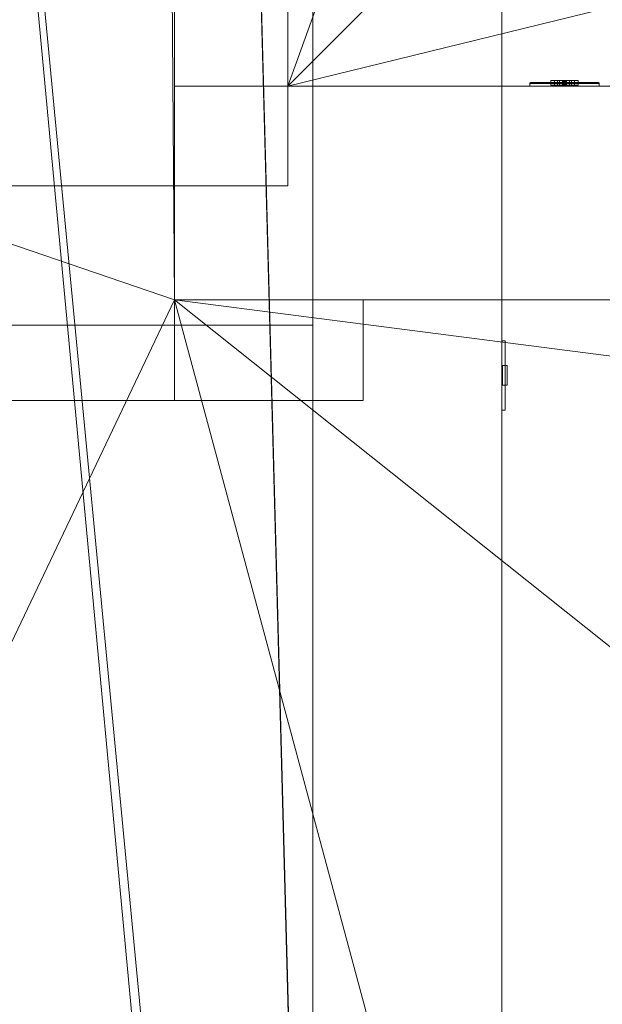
# Model space of a CAD drawing. Header units: inches. Extents: x -263 to 528, y -1 to 602.
# Tile 215 of 256: x 233 to 256, y 165 to 204. Entities that reach past the tile are written whole.
import ezdxf

# ---------------------------------------------------------------- set-up
doc = ezdxf.new("R2010")
doc.units = ezdxf.units.IN
doc.header["$MEASUREMENT"] = 0
for name, color, linetype in [('New_Twindo - Electrical', 7, 'Continuous'), ('Twindo - Columns', 7, 'Continuous'), ('Twindo - Electrical', 7, 'Continuous'), ('Twindo - Fixtures', 7, 'Continuous'), ('Twindo - Slabs', 7, 'Continuous'), ('Twindo - Walls', 7, 'Continuous')]:
    doc.layers.add(name, color=color, linetype=linetype)

# ---------------------------------------------------------------- blocks, each defined once
blk = doc.blocks.new('Slab_D0BD3B49-249D-4DA8-80D4-D821BCE50D6B', base_point=(-249.5, 387))
at = {"layer": 'Twindo - Slabs', "lineweight": 0}
mesh = blk.add_polyface(dxfattribs=at)
corners = [(-192, 387), (-249.5, 387), (-249.5, 387, -6), (-192, 387, -6), (-89.75, 579.5), (-249.5, 579.5), (-192, 134.5), (-132, 134.5), (-132, 124.5), (10, 124.5), (10, 13.75), (161.5, 13.75), (161.5, 6.5), (252, 6.5), (252, 14), (415.5, 14), (415.5, 322.5), (222.5, 322.5), (222.5, 357.5), (-4, 357.5), (-4, 413), (101.5, 413), (101.5, 553.5), (-89.75, 553.5), (-249.5, 579.5, -6), (-192, 134.5, -6), (-89.75, 579.5, -6), (-89.75, 553.5, -6), (101.5, 553.5, -6), (101.5, 413, -6), (-4, 413, -6), (-4, 357.5, -6), (222.5, 357.5, -6), (222.5, 322.5, -6), (415.5, 322.5, -6), (415.5, 14, -6), (252, 14, -6), (252, 6.5, -6), (161.5, 6.5, -6), (161.5, 13.75, -6), (10, 13.75, -6), (10, 124.5, -6), (-132, 124.5, -6), (-132, 134.5, -6)]
mesh.append_faces([[corners[k] for k in face] for face in [(0, 1, 2, 3), (1, 5, 24, 2), (6, 0, 3, 25), (5, 4, 26, 24), (7, 6, 25, 43), (8, 7, 43, 42), (9, 8, 42, 41), (10, 9, 41, 40), (11, 10, 40, 39), (12, 11, 39, 38), (13, 12, 38, 37), (14, 13, 37, 36), (15, 14, 36, 35), (16, 15, 35, 34), (17, 16, 34, 33), (18, 17, 33, 32), (19, 18, 32, 31), (20, 19, 31, 30), (21, 20, 30, 29), (22, 21, 29, 28), (23, 22, 28, 27), (4, 23, 27, 26)]], dxfattribs={"color": 254})
mesh.append_faces([[corners[k] for k in face] for face in [(22, 20, 21), (16, 14, 15)]], dxfattribs={"vtx0": -1, "color": 254})
mesh.append_faces([[corners[k] for k in face] for face in [(28, 30, 27), (34, 36, 33)]], dxfattribs={"vtx0": -1, "vtx1": -1, "color": 254})
mesh.append_faces([[corners[k] for k in face] for face in [(4, 0, 7), (19, 23, 8), (19, 9, 11), (43, 3, 26), (42, 27, 31), (39, 41, 31)]], dxfattribs={"vtx0": -1, "vtx1": -1, "vtx2": -1, "color": 254})
mesh.append_faces([[corners[k] for k in face] for face in [(23, 7, 8), (19, 8, 9), (17, 11, 12), (17, 12, 13), (17, 13, 14), (3, 24, 26), (43, 26, 27), (39, 31, 32), (39, 32, 33)]], dxfattribs={"vtx0": -1, "vtx2": -1, "color": 254})
mesh.append_faces([[corners[k] for k in face] for face in [(29, 30, 28), (35, 36, 34)]], dxfattribs={"vtx1": -1, "color": 254})
mesh.append_faces([[corners[k] for k in face] for face in [(4, 5, 0), (23, 4, 7), (19, 20, 23), (22, 23, 20), (18, 19, 11), (17, 18, 11), (16, 17, 14), (42, 43, 27), (30, 31, 27), (41, 42, 31), (38, 39, 33), (37, 38, 33), (36, 37, 33)]], dxfattribs={"vtx1": -1, "vtx2": -1, "color": 254})
mesh.append_faces([[corners[k] for k in face] for face in [(5, 1, 0), (0, 6, 7), (9, 10, 11), (3, 2, 24), (43, 25, 3), (39, 40, 41)]], dxfattribs={"vtx2": -1, "color": 254})
blk = doc.blocks.new('Slab_C16FED3F-F51D-4887-95C2-45D370958F54', base_point=(-255.75, 595))
at = {"layer": 'Twindo - Slabs', "lineweight": 0}
mesh = blk.add_polyface(dxfattribs=at)
corners = [(95.5, 568, 128), (95.5, 570, 128), (-75.75, 570, 128), (-75.75, 595, 128), (-255.75, 595, 128), (-255.75, 379, 128), (-198, 379, 128), (-198, 134.5, 128), (-136, 134.5, 128), (-136, 110.5, 128), (6.5, 110.5, 128), (6.5, 6.5, 128), (315.5, 6.5, 128), (315.5, 8, 128), (378.5, 8, 128), (378.5, 6.5, 128), (523, 6.5, 128), (523, 132.25, 128), (421.5, 132.25, 128), (421.5, 333, 128), (239, 333, 128), (239, 391.501, 128), (240, 391.501, 128), (240, 457, 128), (237, 457, 128), (237, 568, 128), (201, 127.5, 128), (201, 128.125, 128), (244.5, 128.125, 128), (244.5, 127.5, 128), (244.5, 15, 128), (161.5, 15, 128), (161.5, 146.5, 128), (200.935, 146.5, 128), (200.997, 146.5, 128), (200.997, 128.5, 128), (95.5, 568, 101), (95.5, 570, 101), (-75.75, 570, 101), (-75.75, 595, 101), (-255.75, 595, 101), (-255.75, 379, 101), (-198, 379, 101), (-198, 134.5, 101), (-136, 134.5, 101), (-136, 110.5, 101), (6.5, 110.5, 101), (6.5, 6.5, 101), (315.5, 6.5, 101), (315.5, 8, 101), (378.5, 8, 101), (378.5, 6.5, 101), (523, 6.5, 101), (523, 132.25, 101), (421.5, 132.25, 101), (421.5, 333, 101), (239, 333, 101), (239, 391.501, 101), (240, 391.501, 101), (240, 457, 101), (237, 457, 101), (237, 568, 101), (201, 127.5, 120), (201, 128, 120), (201, 128.125, 120), (244.5, 128.125, 120), (244.5, 128, 120), (244.5, 127.5, 120), (244.5, 127.5, 101), (244.5, 15, 101), (161.5, 15, 101), (161.5, 146.5, 101), (200.935, 146.5, 101), (200.997, 146.5, 101), (200.997, 128.5, 114.5), (201, 127.5, 101)]
mesh.append_faces([[corners[k] for k in face] for face in [(36, 37, 1, 0), (37, 38, 2, 1), (38, 39, 3, 2), (39, 40, 4, 3), (40, 41, 5, 4), (41, 42, 6, 5), (42, 43, 7, 6), (43, 44, 8, 7), (44, 45, 9, 8), (45, 46, 10, 9), (46, 47, 11, 10), (47, 48, 12, 11), (48, 49, 13, 12), (49, 50, 14, 13), (50, 51, 15, 14), (51, 52, 16, 15), (52, 53, 17, 16), (53, 54, 18, 17), (54, 55, 19, 18), (55, 56, 20, 19), (56, 57, 21, 20), (57, 58, 22, 21), (58, 59, 23, 22), (59, 60, 24, 23), (60, 61, 25, 24), (61, 36, 0, 25), (28, 27, 64, 65), (69, 70, 31, 30), (70, 71, 32, 31), (33, 32, 71, 72), (33, 72, 73, 34), (34, 73, 74, 35), (62, 67, 66, 63), (65, 64, 63, 66), (67, 62, 75, 68), (72, 74, 73)]], dxfattribs={"color": 254})
mesh.append_faces([[corners[k] for k in face] for face in [(23, 21, 22), (27, 63, 64), (29, 66, 67), (29, 69, 30), (75, 74, 72), (52, 54, 53)]], dxfattribs={"vtx0": -1, "color": 254})
mesh.append_faces([[corners[k] for k in face] for face in [(16, 18, 15), (59, 57, 60)]], dxfattribs={"vtx0": -1, "vtx1": -1, "color": 254})
mesh.append_faces([[corners[k] for k in face] for face in [(3, 6, 8), (31, 0, 11), (0, 32, 34), (24, 34, 27), (20, 24, 27), (28, 30, 12), (20, 28, 13), (75, 26, 74), (44, 42, 39), (47, 36, 70), (75, 60, 56), (49, 68, 56)]], dxfattribs={"vtx0": -1, "vtx1": -1, "vtx2": -1, "color": 254})
mesh.append_faces([[corners[k] for k in face] for face in [(2, 8, 9), (2, 9, 10), (0, 10, 11), (20, 27, 28), (30, 11, 12), (28, 12, 13), (20, 13, 14), (18, 14, 15), (42, 40, 39), (44, 39, 38), (46, 38, 37), (46, 37, 36), (72, 36, 61), (75, 61, 60), (47, 70, 69), (49, 69, 68), (50, 56, 55), (50, 55, 54)]], dxfattribs={"vtx0": -1, "vtx2": -1, "color": 254})
mesh.append_faces([[corners[k] for k in face] for face in [(17, 18, 16), (58, 57, 59)]], dxfattribs={"vtx1": -1, "color": 254})
mesh.append_faces([[corners[k] for k in face] for face in [(3, 4, 6), (2, 3, 8), (1, 2, 10), (0, 1, 10), (31, 32, 0), (25, 0, 34), (24, 25, 34), (20, 21, 24), (23, 24, 21), (30, 31, 11), (19, 20, 14), (18, 19, 14), (45, 44, 38), (46, 45, 38), (47, 46, 36), (71, 70, 36), (72, 71, 36), (75, 72, 61), (57, 56, 60), (68, 75, 56), (48, 47, 69), (49, 48, 69), (50, 49, 56), (51, 50, 54), (52, 51, 54)]], dxfattribs={"vtx1": -1, "vtx2": -1, "color": 254})
mesh.append_faces([[corners[k] for k in face] for face in [(4, 5, 6), (6, 7, 8), (26, 35, 74), (42, 41, 40), (44, 43, 42)]], dxfattribs={"vtx2": -1, "color": 254})
mesh.append_faces([[corners[k] for k in face] for face in [(27, 26, 62, 63), (29, 28, 65, 66), (29, 67, 68, 69)]], dxfattribs={"vtx3": -1, "color": 254})
blk = doc.blocks.new('Wall_A9828C15-0578-4FD3-831D-6E3EE62218F6', base_point=(244.5, 127.5))
at = {"layer": 'Twindo - Walls', "lineweight": 0}
mesh = blk.add_polyface(dxfattribs=at)
corners = [(252, 234), (252, 234, 98), (252, 290, 98), (252, 290), (252, 291.999), (252, 291.999, 101), (252, 127.5, 101), (252, 127.5), (244.5, 234), (244.5, 234, 98), (244.5, 290, 98), (244.5, 290), (244.5, 291.999), (244.5, 291.999, 101), (244.5, 127.5, 101), (244.5, 127.5)]
mesh.append_faces([[corners[k] for k in face] for face in [(1, 0, 8, 9), (2, 1, 9, 10), (3, 2, 10, 11), (3, 11, 12, 4), (13, 5, 4, 12), (6, 5, 13, 14), (6, 14, 15, 7), (8, 0, 7, 15)]], dxfattribs={"color": 254})
mesh.append_faces([[corners[k] for k in face] for face in [(4, 2, 3), (15, 9, 8)]], dxfattribs={"vtx0": -1, "color": 254})
mesh.append_faces([[corners[k] for k in face] for face in [(7, 1, 6), (12, 10, 13)]], dxfattribs={"vtx0": -1, "vtx1": -1, "color": 254})
mesh.append_faces([[corners[k] for k in face] for face in [(1, 5, 6), (10, 14, 13)]], dxfattribs={"vtx0": -1, "vtx2": -1, "color": 254})
mesh.append_faces([[corners[k] for k in face] for face in [(0, 1, 7), (11, 10, 12)]], dxfattribs={"vtx1": -1, "color": 254})
mesh.append_faces([[corners[k] for k in face] for face in [(1, 2, 5), (4, 5, 2), (10, 9, 14), (15, 14, 9)]], dxfattribs={"vtx1": -1, "vtx2": -1, "color": 254})
blk = doc.blocks.new('Wall_D2E3643C-3F90-4BAA-AF7A-B053B8B192AA', base_point=(243.5, 201))
at = {"layer": 'Twindo - Walls', "lineweight": 0}
mesh = blk.add_polyface(dxfattribs=at)
corners = [(258.5, 201, 174), (258.5, 201, 128), (239, 201, 128), (239, 201, 222), (243.5, 201, 222), (243.5, 201, 228), (239, 201, 228), (239, 201, 320), (428, 201, 320), (428, 201, 128), (404.5, 201, 128), (404.5, 201, 174), (402.372, 201, 182.257), (399.314, 201, 190.217), (395.365, 201, 197.774), (390.577, 201, 204.83), (385.013, 201, 211.292), (378.747, 201, 217.075), (371.86, 201, 222.103), (364.443, 201, 226.31), (356.593, 201, 229.641), (348.414, 201, 232.052), (340.013, 201, 233.511), (331.5, 201, 234), (322.987, 201, 233.511), (314.586, 201, 232.052), (306.407, 201, 229.641), (298.557, 201, 226.31), (291.14, 201, 222.103), (284.253, 201, 217.075), (277.987, 201, 211.292), (272.423, 201, 204.83), (267.635, 201, 197.774), (263.686, 201, 190.217), (260.628, 201, 182.257), (258.5, 192.5, 174), (258.5, 192.5, 128), (239, 192.5, 128), (239, 192.5, 320), (239, 197.031, 228), (239, 197.031, 222), (243.5, 197.031, 222), (243.5, 197.031, 228), (428, 192.5, 320), (428, 192.5, 128), (404.5, 192.5, 128), (404.5, 192.5, 174), (402.372, 192.5, 182.257), (399.314, 192.5, 190.217), (395.365, 192.5, 197.774), (390.577, 192.5, 204.83), (385.013, 192.5, 211.292), (378.747, 192.5, 217.075), (371.86, 192.5, 222.103), (364.443, 192.5, 226.31), (356.593, 192.5, 229.641), (348.414, 192.5, 232.052), (340.013, 192.5, 233.511), (331.5, 192.5, 234), (322.987, 192.5, 233.511), (314.586, 192.5, 232.052), (306.407, 192.5, 229.641), (298.557, 192.5, 226.31), (291.14, 192.5, 222.103), (284.253, 192.5, 217.075), (277.987, 192.5, 211.292), (272.423, 192.5, 204.83), (267.635, 192.5, 197.774), (263.686, 192.5, 190.217), (260.628, 192.5, 182.257)]
mesh.append_faces([[corners[k] for k in face] for face in [(1, 0, 35, 36), (1, 36, 37, 2), (4, 3, 40, 41), (5, 4, 41, 42), (6, 5, 42, 39), (43, 8, 7, 38), (8, 43, 44, 9), (45, 10, 9, 44), (11, 10, 45, 46), (12, 11, 46, 47), (13, 12, 47, 48), (14, 13, 48, 49), (15, 14, 49, 50), (16, 15, 50, 51), (17, 16, 51, 52), (18, 17, 52, 53), (19, 18, 53, 54), (20, 19, 54, 55), (21, 20, 55, 56), (22, 21, 56, 57), (23, 22, 57, 58), (24, 23, 58, 59), (25, 24, 59, 60), (26, 25, 60, 61), (27, 26, 61, 62), (28, 27, 62, 63), (29, 28, 63, 64), (30, 29, 64, 65), (31, 30, 65, 66), (32, 31, 66, 67), (33, 32, 67, 68), (34, 33, 68, 69), (0, 34, 69, 35), (40, 39, 42, 41)]], dxfattribs={"color": 254})
mesh.append_faces([[corners[k] for k in face] for face in [(2, 0, 1), (2, 40, 3), (44, 46, 45)]], dxfattribs={"vtx0": -1, "color": 254})
mesh.append_faces([[corners[k] for k in face] for face in [(9, 11, 8), (37, 40, 2), (37, 35, 38)]], dxfattribs={"vtx0": -1, "vtx1": -1, "color": 254})
mesh.append_faces([[corners[k] for k in face] for face in [(23, 7, 8), (7, 23, 24), (7, 24, 25), (7, 25, 26), (5, 26, 27), (5, 27, 28), (4, 28, 29), (3, 29, 30), (3, 30, 31), (3, 31, 32), (3, 32, 33), (3, 33, 34), (3, 34, 0), (38, 6, 39), (38, 39, 40), (58, 43, 38), (43, 58, 57), (43, 57, 56), (43, 56, 55), (43, 55, 54), (43, 54, 53), (43, 53, 52), (43, 52, 51), (43, 51, 50), (43, 50, 49), (43, 49, 48), (43, 48, 47), (43, 47, 46)]], dxfattribs={"vtx0": -1, "vtx2": -1, "color": 254})
mesh.append_faces([[corners[k] for k in face] for face in [(10, 11, 9), (36, 35, 37)]], dxfattribs={"vtx1": -1, "color": 254})
mesh.append_faces([[corners[k] for k in face] for face in [(22, 23, 8), (21, 22, 8), (20, 21, 8), (6, 7, 26), (5, 6, 26), (19, 20, 8), (18, 19, 8), (4, 5, 28), (3, 4, 29), (17, 18, 8), (16, 17, 8), (15, 16, 8), (14, 15, 8), (13, 14, 8), (12, 13, 8), (11, 12, 8), (2, 3, 0), (37, 38, 40), (59, 58, 38), (60, 59, 38), (61, 60, 38), (62, 61, 38), (63, 62, 38), (64, 63, 38), (65, 64, 38), (66, 65, 38), (67, 66, 38), (68, 67, 38), (69, 68, 38), (35, 69, 38), (44, 43, 46)]], dxfattribs={"vtx1": -1, "vtx2": -1, "color": 254})
mesh.append_faces([[corners[k] for k in face] for face in [(38, 7, 6)]], dxfattribs={"vtx2": -1, "color": 254})
blk = doc.blocks.new('Wall_FEFE7E6C-985B-4A02-B840-276225556F0A', base_point=(209.5, 188.5))
at = {"layer": 'Twindo - Walls', "lineweight": 0}
mesh = blk.add_polyface(dxfattribs=at)
corners = [(239, 205.5, 222), (239, 197.031, 222), (239, 197.031, 228), (239, 205.5, 228), (239, 205.5, 248), (239, 188.5, 248), (239, 188.5, 128), (239, 205.5, 128), (209.5, 197.031, 222), (209.5, 205.5, 222), (209.5, 197.031, 228), (209.5, 205.5, 228), (209.5, 205.5, 248), (209.5, 188.5, 248), (209.5, 188.5, 128), (209.5, 205.5, 128)]
mesh.append_faces([[corners[k] for k in face] for face in [(8, 1, 0, 9), (10, 2, 1, 8), (10, 11, 3, 2), (4, 3, 11, 12), (5, 4, 12, 13), (6, 5, 13, 14), (7, 6, 14, 15), (15, 9, 0, 7)]], dxfattribs={"color": 254})
mesh.append_faces([[corners[k] for k in face] for face in [(15, 8, 9)]], dxfattribs={"vtx0": -1, "color": 254})
mesh.append_faces([[corners[k] for k in face] for face in [(7, 1, 6), (6, 1, 5), (14, 8, 15)]], dxfattribs={"vtx0": -1, "vtx1": -1, "color": 254})
mesh.append_faces([[corners[k] for k in face] for face in [(2, 4, 5), (13, 11, 10), (13, 10, 8)]], dxfattribs={"vtx0": -1, "vtx2": -1, "color": 254})
mesh.append_faces([[corners[k] for k in face] for face in [(1, 2, 5), (14, 13, 8)]], dxfattribs={"vtx1": -1, "vtx2": -1, "color": 254})
mesh.append_faces([[corners[k] for k in face] for face in [(2, 3, 4), (7, 0, 1), (13, 12, 11)]], dxfattribs={"vtx2": -1, "color": 254})
blk = doc.blocks.new('Slab_A3746481-2909-4108-A365-6002FE2AB3C6', base_point=(95.5, 568))
at = {"layer": 'Twindo - Slabs', "lineweight": 0}
mesh = blk.add_polyface(dxfattribs=at)
corners = [(95.5, 568, 254), (95.5, 568, 248), (95.5, 395.501, 248), (95.5, 395.501, 254), (237, 568, 254), (237, 568, 248), (237, 457, 248), (240, 457, 248), (240, 391.501, 248), (239, 391.501, 248), (239, 192.5, 248), (421.5, 192.5, 248), (421.5, 132.25, 248), (523, 132.25, 248), (523, 6.5, 248), (378.5, 6.5, 248), (378.5, 8, 248), (315.5, 8, 248), (315.5, 6.5, 248), (150.5, 6.5, 248), (150.5, 197, 248), (155, 197, 248), (155, 397.501, 248), (113, 397.501, 248), (113, 395.501, 248), (201, 383.001, 248), (170, 383.001, 248), (170, 205.5, 248), (201, 205.5, 248), (378.6, 174.5, 248), (261.6, 174.5, 248), (261.6, 108.5, 248), (342.106, 108.5, 248), (378.6, 144.994, 248), (113, 395.501, 254), (113, 397.501, 254), (155, 397.501, 254), (155, 197, 254), (150.5, 197, 254), (150.5, 6.5, 254), (315.5, 6.5, 254), (315.5, 8, 254), (378.5, 8, 254), (378.5, 6.5, 254), (523, 6.5, 254), (523, 132.25, 254), (421.5, 132.25, 254), (421.5, 192.5, 254), (239, 192.5, 254), (239, 391.501, 254), (240, 391.501, 254), (240, 457, 254), (237, 457, 254), (170, 205.5, 254), (170, 383.001, 254), (201, 383.001, 254), (201, 205.5, 254), (261.6, 108.5, 254), (261.6, 174.5, 254), (378.6, 174.5, 254), (378.6, 144.994, 254), (342.106, 108.5, 254)]
mesh.append_faces([[corners[k] for k in face] for face in [(0, 1, 2, 3), (4, 5, 1, 0), (3, 2, 24, 34), (52, 6, 5, 4), (51, 7, 6, 52), (50, 8, 7, 51), (49, 9, 8, 50), (48, 10, 9, 49), (47, 11, 10, 48), (46, 12, 11, 47), (45, 13, 12, 46), (44, 14, 13, 45), (43, 15, 14, 44), (42, 16, 15, 43), (41, 17, 16, 42), (40, 18, 17, 41), (39, 19, 18, 40), (38, 20, 19, 39), (37, 21, 20, 38), (36, 22, 21, 37), (35, 23, 22, 36), (34, 24, 23, 35), (54, 26, 25, 55), (53, 27, 26, 54), (56, 28, 27, 53), (55, 25, 28, 56), (58, 30, 29, 59), (57, 31, 30, 58), (61, 32, 31, 57), (60, 33, 32, 61), (59, 29, 33, 60)]], dxfattribs={"color": 254})
mesh.append_faces([[corners[k] for k in face] for face in [(14, 12, 13), (51, 49, 50)]], dxfattribs={"vtx0": -1, "color": 254})
mesh.append_faces([[corners[k] for k in face] for face in [(7, 9, 6), (44, 46, 43)]], dxfattribs={"vtx0": -1, "vtx1": -1, "color": 254})
mesh.append_faces([[corners[k] for k in face] for face in [(19, 21, 27), (26, 22, 1), (28, 6, 10), (19, 28, 10), (19, 10, 31), (15, 33, 12), (0, 36, 54), (53, 37, 39), (48, 52, 56), (48, 56, 39), (57, 48, 39), (46, 60, 43)]], dxfattribs={"vtx0": -1, "vtx1": -1, "vtx2": -1, "color": 254})
mesh.append_faces([[corners[k] for k in face] for face in [(23, 2, 1), (26, 21, 22), (19, 27, 28), (25, 1, 5), (28, 5, 6), (17, 31, 32), (16, 32, 33), (29, 10, 11), (33, 11, 12), (0, 34, 35), (0, 35, 36), (53, 36, 37), (0, 54, 55), (52, 55, 56), (57, 39, 40), (57, 40, 41), (61, 41, 42), (48, 58, 59), (60, 42, 43), (46, 59, 60)]], dxfattribs={"vtx0": -1, "vtx2": -1, "color": 254})
mesh.append_faces([[corners[k] for k in face] for face in [(8, 9, 7), (45, 46, 44)]], dxfattribs={"vtx1": -1, "color": 254})
mesh.append_faces([[corners[k] for k in face] for face in [(22, 23, 1), (26, 27, 21), (25, 26, 1), (28, 25, 5), (9, 10, 6), (30, 31, 10), (18, 19, 31), (17, 18, 31), (16, 17, 32), (15, 16, 33), (29, 30, 10), (33, 29, 11), (14, 15, 12), (53, 54, 36), (56, 53, 39), (4, 0, 55), (52, 4, 55), (48, 49, 52), (51, 52, 49), (57, 58, 48), (61, 57, 41), (60, 61, 42), (47, 48, 59), (46, 47, 59)]], dxfattribs={"vtx1": -1, "vtx2": -1, "color": 254})
mesh.append_faces([[corners[k] for k in face] for face in [(23, 24, 2), (19, 20, 21), (0, 3, 34), (37, 38, 39)]], dxfattribs={"vtx2": -1, "color": 254})
blk = doc.blocks.new('Slab_71F202FD-5CC9-4EB5-992C-F668C054561A', base_point=(243.5, 269.503))
at = {"layer": 'Twindo - Slabs', "lineweight": 0}
mesh = blk.add_polyface(dxfattribs=at)
corners = [(243.5, 201, 320), (243.5, 201, 314), (421.5, 201, 314), (421.5, 201, 320), (243.5, 333, 320), (243.5, 333, 314), (421.5, 333, 314), (278.5, 236, 314), (386.5, 236, 314), (386.5, 298, 314), (278.5, 298, 314), (421.5, 333, 320), (386.5, 298, 320), (386.5, 236, 320), (278.5, 236, 320), (278.5, 298, 320)]
mesh.append_faces([[corners[k] for k in face] for face in [(0, 1, 2, 3), (4, 5, 1, 0), (3, 2, 6, 11), (11, 6, 5, 4), (13, 8, 7, 14), (12, 9, 8, 13), (15, 10, 9, 12), (14, 7, 10, 15)]], dxfattribs={"color": 254})
mesh.append_faces([[corners[k] for k in face] for face in [(2, 8, 6), (6, 9, 5), (11, 12, 3), (3, 13, 0)]], dxfattribs={"vtx0": -1, "vtx1": -1, "color": 254})
mesh.append_faces([[corners[k] for k in face] for face in [(10, 1, 5), (1, 7, 8), (6, 8, 9), (14, 4, 0), (4, 15, 12), (3, 12, 13)]], dxfattribs={"vtx0": -1, "vtx2": -1, "color": 254})
mesh.append_faces([[corners[k] for k in face] for face in [(10, 7, 1), (9, 10, 5), (2, 1, 8), (14, 15, 4), (13, 14, 0), (11, 4, 12)]], dxfattribs={"vtx1": -1, "vtx2": -1, "color": 254})
blk = doc.blocks.new('Slab_36299029-945A-4BF6-8CF2-1FC7B85EE32B', base_point=(209.5, 197.031))
at = {"layer": 'Twindo - Fixtures', "lineweight": 0}
mesh = blk.add_polyface(dxfattribs=at)
corners = [(209.5, 197.031, 228), (209.5, 197.031, 222), (243.5, 197.031, 222), (243.5, 197.031, 228), (209.5, 269.503, 228), (209.5, 269.503, 222), (243.5, 269.503, 222), (243.5, 269.503, 228)]
mesh.append_faces([[corners[k] for k in face] for face in [(0, 1, 2, 3), (4, 5, 1, 0), (2, 1, 5, 6), (3, 2, 6, 7), (4, 0, 3, 7), (7, 6, 5, 4)]], dxfattribs={"color": 254})
blk = doc.blocks.new('Object_238F8281-783D-4EDE-9E50-54F9F1BD94F8')
at = {"layer": 'Twindo - Electrical', "lineweight": 0}
mesh = blk.add_polyface(dxfattribs=at)
corners = [(254.106, 201.034, 140.819), (253.956, 201.034, 141.291), (253.956, 201.217, 141.291), (254.106, 201.217, 140.819), (254.106, 201.034, 141.764), (254.106, 201.217, 141.764), (254.894, 201.034, 141.764), (254.894, 201.217, 141.764), (255.044, 201.034, 141.291), (255.044, 201.217, 141.291), (254.894, 201.034, 140.819), (254.894, 201.217, 140.819), (254.697, 201.034, 141.291), (254.776, 201.034, 141.291), (254.776, 201.217, 141.291), (254.697, 201.217, 141.291), (254.776, 201.034, 141.528), (254.776, 201.217, 141.528), (254.697, 201.034, 141.528), (254.697, 201.217, 141.528), (254.303, 201.034, 141.291), (254.303, 201.034, 141.528), (254.303, 201.217, 141.528), (254.303, 201.217, 141.291), (254.224, 201.034, 141.528), (254.224, 201.217, 141.528), (254.224, 201.034, 141.291), (254.224, 201.217, 141.291), (254.579, 201.034, 140.898), (254.579, 201.034, 140.976), (254.579, 201.217, 140.976), (254.579, 201.217, 140.898), (254.568, 201.034, 141.016), (254.568, 201.217, 141.016), (254.539, 201.034, 141.045), (254.539, 201.217, 141.045), (254.5, 201.034, 141.055), (254.5, 201.217, 141.055), (254.461, 201.034, 141.045), (254.461, 201.217, 141.045), (254.432, 201.034, 141.016), (254.432, 201.217, 141.016), (254.421, 201.034, 140.976), (254.421, 201.217, 140.976), (254.421, 201.034, 140.898), (254.421, 201.217, 140.898)]
mesh.append_faces([[corners[k] for k in face] for face in [(0, 1, 2, 3), (1, 4, 5, 2), (4, 6, 7, 5), (6, 8, 9, 7), (8, 10, 11, 9), (10, 0, 3, 11), (12, 13, 14, 15), (13, 16, 17, 14), (16, 18, 19, 17), (18, 12, 15, 19), (20, 21, 22, 23), (21, 24, 25, 22), (24, 26, 27, 25), (26, 20, 23, 27), (28, 29, 30, 31), (29, 32, 33, 30), (32, 34, 35, 33), (34, 36, 37, 35), (36, 38, 39, 37), (38, 40, 41, 39), (40, 42, 43, 41), (42, 44, 45, 43), (44, 28, 31, 45)]], dxfattribs={"color": 7})
mesh.append_faces([[corners[k] for k in face] for face in [(10, 28, 0), (0, 44, 1), (3, 45, 11), (11, 31, 9)]], dxfattribs={"vtx0": -1, "vtx1": -1, "color": 7})
mesh.append_faces([[corners[k] for k in face] for face in [(24, 18, 4), (8, 1, 36), (17, 22, 7), (2, 9, 37)]], dxfattribs={"vtx0": -1, "vtx1": -1, "vtx2": -1, "color": 7})
mesh.append_faces([[corners[k] for k in face] for face in [(18, 6, 4), (8, 16, 13), (12, 21, 20), (26, 4, 1), (8, 36, 34), (8, 34, 32), (8, 32, 29), (8, 29, 28), (0, 28, 44), (22, 5, 7), (2, 25, 27), (23, 19, 15), (14, 7, 9), (2, 37, 39), (2, 39, 41), (2, 41, 43), (2, 43, 45), (11, 45, 31)]], dxfattribs={"vtx0": -1, "vtx2": -1, "color": 7})
mesh.append_faces([[corners[k] for k in face] for face in [(18, 16, 6), (8, 6, 16), (12, 18, 21), (26, 24, 4), (38, 36, 1), (40, 38, 1), (42, 40, 1), (44, 42, 1), (10, 8, 28), (22, 25, 5), (2, 5, 25), (23, 22, 19), (14, 17, 7), (35, 37, 9), (33, 35, 9), (30, 33, 9), (31, 30, 9), (3, 2, 45)]], dxfattribs={"vtx1": -1, "vtx2": -1, "color": 7})
mesh = blk.add_polyface(dxfattribs=at)
corners = [(254.106, 201.034, 142.236), (253.956, 201.034, 142.709), (253.956, 201.217, 142.709), (254.106, 201.217, 142.236), (254.106, 201.034, 143.181), (254.106, 201.217, 143.181), (254.894, 201.034, 143.181), (254.894, 201.217, 143.181), (255.044, 201.034, 142.709), (255.044, 201.217, 142.709), (254.894, 201.034, 142.236), (254.894, 201.217, 142.236), (254.697, 201.034, 142.709), (254.776, 201.034, 142.709), (254.776, 201.217, 142.709), (254.697, 201.217, 142.709), (254.776, 201.034, 142.945), (254.776, 201.217, 142.945), (254.697, 201.034, 142.945), (254.697, 201.217, 142.945), (254.303, 201.034, 142.709), (254.303, 201.034, 142.945), (254.303, 201.217, 142.945), (254.303, 201.217, 142.709), (254.224, 201.034, 142.945), (254.224, 201.217, 142.945), (254.224, 201.034, 142.709), (254.224, 201.217, 142.709), (254.579, 201.034, 142.315), (254.579, 201.034, 142.394), (254.579, 201.217, 142.394), (254.579, 201.217, 142.315), (254.568, 201.034, 142.433), (254.568, 201.217, 142.433), (254.539, 201.034, 142.462), (254.539, 201.217, 142.462), (254.5, 201.034, 142.472), (254.5, 201.217, 142.472), (254.461, 201.034, 142.462), (254.461, 201.217, 142.462), (254.432, 201.034, 142.433), (254.432, 201.217, 142.433), (254.421, 201.034, 142.394), (254.421, 201.217, 142.394), (254.421, 201.034, 142.315), (254.421, 201.217, 142.315)]
mesh.append_faces([[corners[k] for k in face] for face in [(0, 1, 2, 3), (1, 4, 5, 2), (4, 6, 7, 5), (6, 8, 9, 7), (8, 10, 11, 9), (10, 0, 3, 11), (12, 13, 14, 15), (13, 16, 17, 14), (16, 18, 19, 17), (18, 12, 15, 19), (20, 21, 22, 23), (21, 24, 25, 22), (24, 26, 27, 25), (26, 20, 23, 27), (28, 29, 30, 31), (29, 32, 33, 30), (32, 34, 35, 33), (34, 36, 37, 35), (36, 38, 39, 37), (38, 40, 41, 39), (40, 42, 43, 41), (42, 44, 45, 43), (44, 28, 31, 45)]], dxfattribs={"color": 7})
mesh.append_faces([[corners[k] for k in face] for face in [(10, 28, 0), (0, 44, 1), (3, 45, 11), (11, 31, 9)]], dxfattribs={"vtx0": -1, "vtx1": -1, "color": 7})
mesh.append_faces([[corners[k] for k in face] for face in [(24, 18, 4), (8, 1, 36), (17, 22, 7), (2, 9, 37)]], dxfattribs={"vtx0": -1, "vtx1": -1, "vtx2": -1, "color": 7})
mesh.append_faces([[corners[k] for k in face] for face in [(18, 6, 4), (8, 16, 13), (12, 21, 20), (26, 4, 1), (8, 36, 34), (8, 34, 32), (8, 32, 29), (8, 29, 28), (0, 28, 44), (22, 5, 7), (2, 25, 27), (23, 19, 15), (14, 7, 9), (2, 37, 39), (2, 39, 41), (2, 41, 43), (2, 43, 45), (11, 45, 31)]], dxfattribs={"vtx0": -1, "vtx2": -1, "color": 7})
mesh.append_faces([[corners[k] for k in face] for face in [(18, 16, 6), (8, 6, 16), (12, 18, 21), (26, 24, 4), (38, 36, 1), (40, 38, 1), (42, 40, 1), (44, 42, 1), (10, 8, 28), (22, 25, 5), (2, 5, 25), (23, 22, 19), (14, 17, 7), (35, 37, 9), (33, 35, 9), (30, 33, 9), (31, 30, 9), (3, 2, 45)]], dxfattribs={"vtx1": -1, "vtx2": -1, "color": 7})
mesh = blk.add_polyface(dxfattribs=at)
corners = [(255.844, 201.138, 139.672), (253.156, 201.138, 139.672), (253.156, 201.138, 144.328), (255.844, 201.138, 144.328), (254.106, 201.138, 140.819), (254.894, 201.138, 140.819), (255.044, 201.138, 141.291), (254.894, 201.138, 141.764), (254.106, 201.138, 141.764), (253.956, 201.138, 141.291), (254.894, 201.138, 143.181), (254.106, 201.138, 143.181), (253.956, 201.138, 142.709), (254.106, 201.138, 142.236), (254.894, 201.138, 142.236), (255.044, 201.138, 142.709), (255.852, 201.137, 139.663), (253.148, 201.137, 139.663), (253.148, 201.137, 144.337), (255.852, 201.137, 144.337), (254.106, 201.034, 140.819), (254.894, 201.034, 140.819), (255.044, 201.034, 141.291), (254.894, 201.034, 141.764), (254.106, 201.034, 141.764), (253.956, 201.034, 141.291), (254.894, 201.034, 143.181), (254.106, 201.034, 143.181), (253.956, 201.034, 142.709), (254.106, 201.034, 142.236), (254.894, 201.034, 142.236), (255.044, 201.034, 142.709), (255.868, 201.128, 139.648), (253.132, 201.128, 139.648), (253.132, 201.128, 144.352), (255.868, 201.128, 144.352), (255.877, 201.112, 139.639), (253.123, 201.112, 139.639), (253.123, 201.112, 144.361), (255.877, 201.112, 144.361), (255.878, 201.103, 139.638), (253.122, 201.103, 139.638), (253.122, 201.103, 144.362), (255.878, 201.103, 144.362), (255.878, 201, 139.638), (253.122, 201, 139.638), (253.122, 201, 144.362), (255.878, 201, 144.362)]
mesh.append_faces([[corners[k] for k in face] for face in [(1, 0, 16, 17), (2, 1, 17, 18), (3, 2, 18, 19), (0, 3, 19, 16), (4, 20, 21, 5), (5, 21, 22, 6), (6, 22, 23, 7), (7, 23, 24, 8), (8, 24, 25, 9), (9, 25, 20, 4), (11, 10, 26, 27), (12, 11, 27, 28), (13, 12, 28, 29), (14, 13, 29, 30), (15, 14, 30, 31), (10, 15, 31, 26), (17, 16, 32, 33), (18, 17, 33, 34), (19, 18, 34, 35), (16, 19, 35, 32), (33, 32, 36, 37), (34, 33, 37, 38), (35, 34, 38, 39), (32, 35, 39, 36), (37, 36, 40, 41), (38, 37, 41, 42), (39, 38, 42, 43), (36, 39, 43, 40), (41, 40, 44, 45), (42, 41, 45, 46), (43, 42, 46, 47), (40, 43, 47, 44), (46, 45, 44, 47)]], dxfattribs={"color": 7})
mesh.append_faces([[corners[k] for k in face] for face in [(22, 25, 24, 23), (28, 31, 30, 29)]], dxfattribs={"vtx0": -1, "color": 7})
mesh.append_faces([[corners[k] for k in face] for face in [(1, 4, 0), (0, 6, 3)]], dxfattribs={"vtx0": -1, "vtx1": -1, "color": 7})
mesh.append_faces([[corners[k] for k in face] for face in [(2, 13, 8), (7, 14, 3)]], dxfattribs={"vtx0": -1, "vtx1": -1, "vtx2": -1, "color": 7})
mesh.append_faces([[corners[k] for k in face] for face in [(10, 2, 3), (2, 11, 12), (2, 12, 13), (7, 13, 14), (2, 8, 9), (1, 9, 4), (0, 4, 5), (0, 5, 6)]], dxfattribs={"vtx0": -1, "vtx2": -1, "color": 7})
mesh.append_faces([[corners[k] for k in face] for face in [(10, 11, 2), (15, 10, 3), (14, 15, 3), (7, 8, 13), (6, 7, 3), (1, 2, 9)]], dxfattribs={"vtx1": -1, "vtx2": -1, "color": 7})
mesh.append_faces([[corners[k] for k in face] for face in [(22, 21, 20, 25), (28, 27, 26, 31)]], dxfattribs={"vtx3": -1, "color": 7})
blk = doc.blocks.new('Wall_03E6CA79-83C3-4635-A015-08B145D59FC2', base_point=(239, 188.5))
at = {"layer": 'Twindo - Walls', "lineweight": 0}
mesh = blk.add_polyface(dxfattribs=at)
corners = [(239, 188.5, 248), (246.5, 188.5, 248), (246.5, 192.5, 248), (239, 192.5, 248), (239, 188.5, 128), (246.5, 188.5, 128), (246.5, 192.5, 128), (239, 192.5, 128)]
mesh.append_faces([[corners[k] for k in face] for face in [(0, 1, 2, 3), (4, 5, 1, 0), (2, 1, 5, 6), (3, 2, 6, 7), (4, 0, 3, 7), (7, 6, 5, 4)]], dxfattribs={"color": 254})
blk = doc.blocks.new('Column Segment_8BA7FA38-0549-4BDC-8D18-9F0F9FD247F5')
at = {"layer": 'Twindo - Columns', "lineweight": 0}
mesh = blk.add_polyface(dxfattribs=at)
corners = [(244.5, 191.5, 101), (244.5, 191.5), (244.5, 210.5), (244.5, 210.5, 101), (214.5, 191.5, 101), (214.5, 191.5), (214.5, 210.5), (214.5, 210.5, 101)]
mesh.append_faces([[corners[k] for k in face] for face in [(0, 1, 2, 3), (4, 5, 1, 0), (2, 1, 5, 6), (3, 2, 6, 7), (4, 0, 3, 7), (7, 6, 5, 4)]], dxfattribs={"color": 254})
blk = doc.blocks.new('Wall_D210570F-A40A-422E-9623-F993EA0E66CD', base_point=(243.5, 269.503))
at = {"layer": 'Twindo - Walls', "lineweight": 0}
mesh = blk.add_polyface(dxfattribs=at)
corners = [(243.5, 201, 320), (243.5, 201, 228), (243.5, 269.503, 228), (243.5, 269.503, 248), (243.5, 269.503, 320), (239, 201, 320), (239, 201, 228), (239, 269.503, 228), (239, 269.503, 248), (239, 269.503, 320)]
mesh.append_faces([[corners[k] for k in face] for face in [(5, 6, 1, 0), (6, 7, 2, 1), (3, 2, 7, 8), (3, 8, 9, 4), (4, 9, 5, 0)]], dxfattribs={"color": 254})
mesh.append_faces([[corners[k] for k in face] for face in [(0, 3, 4), (8, 5, 9)]], dxfattribs={"vtx0": -1, "color": 254})
mesh.append_faces([[corners[k] for k in face] for face in [(0, 1, 2, 3), (8, 7, 6, 5)]], dxfattribs={"vtx3": -1, "color": 254})
mesh = blk.add_polyface(dxfattribs=at)
corners = [(239, 205.5, 128), (239, 205.5, 222), (243.5, 205.5, 222), (243.5, 205.5, 128), (239, 201, 128), (239, 201, 222), (243.5, 201, 222), (243.5, 201, 128)]
mesh.append_faces([[corners[k] for k in face] for face in [(0, 1, 2, 3), (4, 5, 1, 0), (5, 6, 2, 1), (3, 2, 6, 7), (3, 7, 4, 0), (7, 6, 5, 4)]], dxfattribs={"color": 254})
blk = doc.blocks.new('Object_2C0661FE-293F-4E3A-9F60-4C5D256B3353')
at = {"layer": 'New_Twindo - Electrical', "lineweight": 0}
mesh = blk.add_polyface(dxfattribs=at)
corners = [(252.138, 188.122, 42.638), (252.138, 190.878, 42.638), (252.138, 190.878, 47.362), (252.138, 188.122, 47.362), (252.138, 189.894, 44.528), (252.138, 189.106, 44.528), (252.138, 189.106, 45.472), (252.138, 189.894, 45.472), (252, 188.122, 47.362), (252, 188.122, 42.638), (252, 190.878, 47.362), (252, 190.878, 42.638), (252.034, 189.894, 45.472), (252.034, 189.894, 44.528), (252.034, 189.106, 45.472), (252.034, 189.106, 44.528)]
mesh.append_faces([[corners[k] for k in face] for face in [(8, 9, 0, 3), (10, 8, 3, 2), (11, 10, 2, 1), (9, 11, 1, 0), (7, 12, 13, 4), (6, 14, 12, 7), (5, 15, 14, 6), (4, 13, 15, 5), (10, 11, 9, 8), (14, 15, 13, 12)]], dxfattribs={"color": 7})
mesh.append_faces([[corners[k] for k in face] for face in [(1, 4, 0), (0, 5, 3)]], dxfattribs={"vtx0": -1, "vtx1": -1, "color": 7})
mesh.append_faces([[corners[k] for k in face] for face in [(6, 2, 3), (2, 7, 4), (0, 4, 5)]], dxfattribs={"vtx0": -1, "vtx2": -1, "color": 7})
mesh.append_faces([[corners[k] for k in face] for face in [(6, 7, 2), (5, 6, 3), (1, 2, 4)]], dxfattribs={"vtx1": -1, "vtx2": -1, "color": 7})
mesh = blk.add_polyface(dxfattribs=at)
corners = [(252.034, 189.106, 44.528), (252.217, 189.106, 44.528), (252.217, 189.106, 45.472), (252.034, 189.106, 45.472), (252.217, 189.894, 45.472), (252.034, 189.894, 45.472), (252.217, 189.894, 44.528), (252.034, 189.894, 44.528)]
mesh.append_faces([[corners[k] for k in face] for face in [(0, 1, 2, 3), (3, 2, 4, 5), (5, 4, 6, 7), (7, 6, 1, 0), (0, 3, 5, 7), (1, 6, 4, 2)]], dxfattribs={"color": 7})

msp = doc.modelspace()

# ---------------------------------------------------------------- block references
at = {"layer": 'New_Twindo - Electrical', "color": 36, "linetype": 'Continuous', "lineweight": 18, "true_color": 0x783c00}
msp.add_blockref('Object_2C0661FE-293F-4E3A-9F60-4C5D256B3353', (0, 0), dxfattribs=at)
at = {"layer": 'Twindo - Columns', "linetype": 'Continuous', "lineweight": 0}
msp.add_blockref('Column Segment_8BA7FA38-0549-4BDC-8D18-9F0F9FD247F5', (0, 0), dxfattribs=at)
at = {"layer": 'Twindo - Electrical', "color": 36, "linetype": 'Continuous', "lineweight": 18, "true_color": 0x783c00}
msp.add_blockref('Object_238F8281-783D-4EDE-9E50-54F9F1BD94F8', (0, 0), dxfattribs=at)
at = {"layer": 'Twindo - Fixtures', "color": 251, "linetype": 'Continuous', "lineweight": 18, "true_color": 0x4a4a4a}
msp.add_blockref('Slab_36299029-945A-4BF6-8CF2-1FC7B85EE32B', (209.5, 197.031), dxfattribs=at)
at = {"layer": 'Twindo - Slabs', "color": 251, "linetype": 'Continuous', "lineweight": 18, "true_color": 0x4a4a4a}
for name, p in [('Slab_C16FED3F-F51D-4887-95C2-45D370958F54', (-255.75, 595)), ('Slab_D0BD3B49-249D-4DA8-80D4-D821BCE50D6B', (-249.5, 387)), ('Slab_A3746481-2909-4108-A365-6002FE2AB3C6', (95.5, 568)), ('Slab_71F202FD-5CC9-4EB5-992C-F668C054561A', (243.5, 269.503))]:
    msp.add_blockref(name, p, dxfattribs=at)
at = {"layer": 'Twindo - Walls', "color": 7, "lineweight": 35}
for name, p in [('Wall_A9828C15-0578-4FD3-831D-6E3EE62218F6', (244.5, 127.5)), ('Wall_D210570F-A40A-422E-9623-F993EA0E66CD', (243.5, 269.503)), ('Wall_FEFE7E6C-985B-4A02-B840-276225556F0A', (209.5, 188.5)), ('Wall_D2E3643C-3F90-4BAA-AF7A-B053B8B192AA', (243.5, 201)), ('Wall_03E6CA79-83C3-4635-A015-08B145D59FC2', (239, 188.5))]:
    msp.add_blockref(name, p, dxfattribs=at)

doc.saveas('drawing.dxf')
